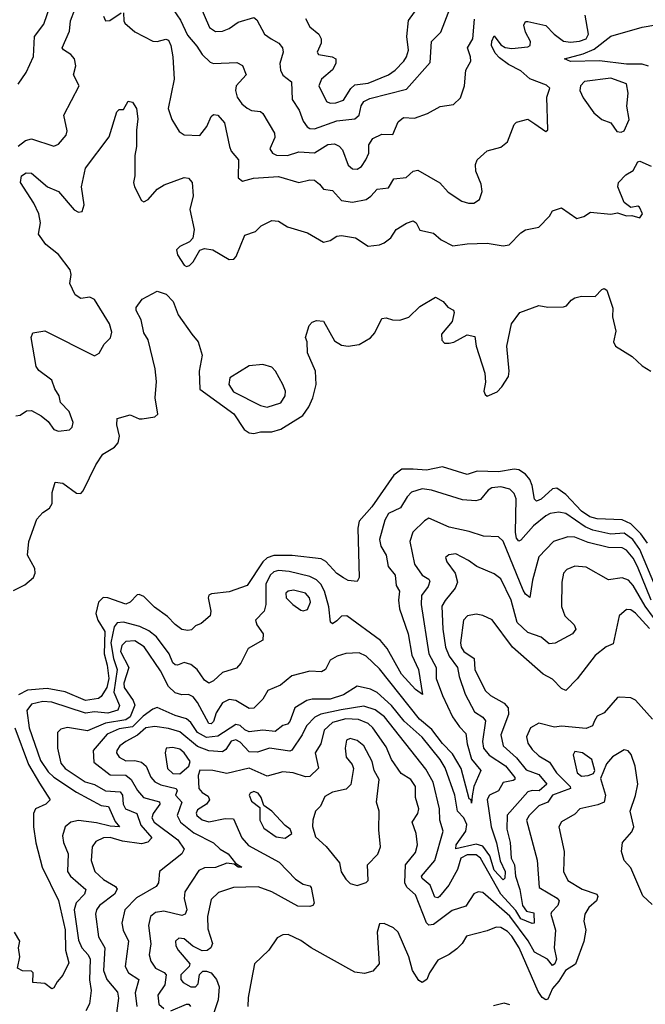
# Model space of a CAD drawing. Extents: x 1603745 to 1745082, y 385868 to 533966.
# Tile 253 of 256: x 1680472 to 1683259, y 424544 to 428930. Entities that reach past the tile are written whole.
import ezdxf

# ---------------------------------------------------------------- set-up
doc = ezdxf.new("R2010")
doc.units = 0

msp = doc.modelspace()

# ---------------------------------------------------------------- linework, layer by layer
at = {"layer": '0CON20XD'}
for points in [[(1680465, 428643.3), (1680501.4, 428695), (1680533.3, 428766.7), (1680538.9, 428855), (1680579.5, 428910.5), (1680607.7, 428992.2)], [(1680465, 428366.1), (1680498.8, 428391.2), (1680525, 428398.9), (1680625, 428366.7), (1680645, 428375.6), (1680680, 428415), (1680684.5, 428435), (1680668.6, 428505), (1680737.3, 428635), (1680711.8, 428685), (1680722.9, 428725), (1680716.2, 428755), (1680700.3, 428775), (1680667.3, 428795), (1680661.6, 428805), (1680695, 428878.1), (1680699, 428925), (1680718.7, 428975)], [(1681156, 428975), (1681188.4, 428928.4), (1681219.2, 428860.8), (1681262.1, 428812.1), (1681285, 428774.5), (1681320.1, 428740.1), (1681335, 428735.4), (1681439.1, 428739.1), (1681465.4, 428725.4), (1681481.1, 428685), (1681436.5, 428635), (1681434.2, 428615), (1681441.2, 428585), (1681461.5, 428555), (1681485, 428536.2), (1681505, 428525.6), (1681545, 428520.6), (1681555, 428512), (1681607.8, 428425), (1681608.8, 428405), (1681586.7, 428355), (1681598.6, 428335), (1681616, 428326), (1681665, 428324.7), (1681715, 428341.7), (1681785, 428336.7), (1681845, 428374), (1681875, 428377.3), (1681895, 428366.7), (1681909.9, 428349.9), (1681935, 428282.2), (1681955, 428266.2), (1681975, 428264.7), (1681995, 428276.2), (1682014.7, 428305), (1682027.2, 428335), (1682027.4, 428372.6), (1682045, 428400), (1682085, 428420.6), (1682135, 428419.2), (1682158.5, 428475), (1682182, 428495), (1682231.1, 428491.1), (1682288.1, 428511.9), (1682345, 428542.7), (1682405, 428552.5), (1682435, 428581.2), (1682453.5, 428635), (1682458.8, 428705), (1682481.5, 428745), (1682480.9, 428765), (1682467, 428805), (1682490.3, 428845), (1682498.3, 428931.7)], [(1681270, 429005), (1681318, 428895), (1681345, 428876.8), (1681375, 428878.8), (1681405, 428890), (1681445, 428919.2), (1681515, 428939.6), (1681528.8, 428928.8), (1681562.9, 428865), (1681592.5, 428845), (1681626.7, 428825), (1681642.7, 428805), (1681645.3, 428785), (1681631.4, 428735), (1681634.1, 428705), (1681645, 428683.5), (1681682.5, 428652.5), (1681685.8, 428575), (1681717.2, 428527.2), (1681735, 428478.1), (1681752.5, 428452.5), (1681765, 428444.7), (1681785, 428444.2), (1681885, 428479.3), (1681965, 428487.8), (1681984.8, 428505.2), (1681993.4, 428546.6), (1682005.4, 428565), (1682031.5, 428578.5), (1682195, 428621.2), (1682301.3, 428738.7), (1682306.7, 428833.3), (1682348.5, 428875), (1682391.4, 428985)], [(1681745.4, 428935), (1681765, 428898.2), (1681804.5, 428865), (1681814.6, 428845), (1681815.4, 428825), (1681798, 428785), (1681803.8, 428775), (1681864.6, 428764.6), (1681880.8, 428755), (1681880.6, 428735), (1681865, 428706), (1681816.7, 428665), (1681804.6, 428635), (1681839.4, 428565), (1681855, 428558.5), (1681880.4, 428559.6), (1681915, 428572.1), (1681946.9, 428623.1), (1681965, 428639.2), (1682025, 428647.7), (1682115.2, 428684.8), (1682145.4, 428705), (1682182.6, 428745), (1682195.7, 428765), (1682203.7, 428793.7), (1682196.8, 428855), (1682204.3, 428925.7), (1682265, 429010.8)], [(1680845.4, 428945), (1680855, 428924.4), (1680873.8, 428926.2), (1680925, 428960)], [(1680935, 428960), (1680935.7, 428925), (1680941.4, 428915), (1680985, 428875.4), (1681065, 428834.5), (1681085, 428832.9), (1681123.2, 428843.2), (1681135, 428838.6), (1681146.1, 428815), (1681154.4, 428765), (1681160.8, 428665), (1681134.4, 428534.4), (1681150.6, 428485), (1681182.1, 428432.1), (1681205, 428416.9), (1681275, 428414.5), (1681305.3, 428454.7), (1681325, 428498), (1681335, 428507.5), (1681355, 428504.4), (1681385, 428470), (1681406.2, 428365), (1681415, 428344.3), (1681446.7, 428305), (1681445.8, 428225), (1681465, 428210), (1681513.5, 428223.5), (1681625, 428231.5), (1681715, 428205.4), (1681765, 428216.9), (1681785, 428215.6), (1681808, 428198), (1681825, 428174.3), (1681865, 428169.2), (1681905.2, 428125.2), (1681955, 428117), (1682015, 428128.4), (1682036.7, 428143.3), (1682065, 428175.6), (1682115, 428181.4), (1682139.5, 428220.5), (1682193.1, 428226.9), (1682225, 428255.7), (1682245, 428259.4), (1682343, 428203), (1682381.2, 428161.2), (1682441.5, 428121.5), (1682472, 428112), (1682495, 428112.9), (1682521, 428129), (1682531.9, 428165), (1682527.8, 428197.8), (1682504.6, 428254.6), (1682502.7, 428285), (1682510.6, 428305), (1682555, 428345.7), (1682615, 428362), (1682644.6, 428385.4), (1682675, 428462.5), (1682685, 428473.3), (1682735, 428486.2), (1682766.5, 428466.5), (1682815, 428432.5), (1682825, 428440), (1682820, 428585), (1682833.3, 428625), (1682818.1, 428638.1), (1682745, 428666.8), (1682705, 428701.4), (1682650, 428730), (1682609.5, 428759.5), (1682590.7, 428780.7), (1682574.1, 428815), (1682574.8, 428835), (1682585, 428857.5), (1682615, 428818.1), (1682635, 428806.4), (1682665, 428801.6), (1682735, 428808.5), (1682745.5, 428815), (1682746.8, 428833.2), (1682724.6, 428875), (1682718.2, 428905), (1682725, 428921.4), (1682735, 428921.5), (1682815, 428904.6), (1682852.3, 428865), (1682895, 428834.5), (1682925, 428829.8), (1682965, 428834.8), (1682995.3, 428844.7), (1683006, 428865), (1682990.6, 428949.4)], [(1683272.6, 428722.6), (1683245, 428731.8), (1683175, 428731.1), (1683055, 428747.1), (1682925, 428744.3), (1682898.8, 428755), (1682982.2, 428777.8), (1683031.2, 428798.8), (1683105, 428856.2), (1683245, 428896.9), (1683305, 428907.3)], [(1683151.3, 428428.7), (1683165, 428434.5), (1683187.5, 428485), (1683176.7, 428545), (1683183.1, 428603.1), (1683175, 428644.2), (1683105, 428668.9), (1682988, 428655), (1682970.6, 428635), (1682967.5, 428615), (1682981.3, 428581.3), (1683029.4, 428515), (1683065, 428485.6), (1683105, 428470.9), (1683132.6, 428432.6), (1683151.3, 428428.7)], [(1680455, 427166), (1680475, 427168.8), (1680502.7, 427187.3), (1680525, 427189.4), (1680568, 427165), (1680599.6, 427139.6), (1680625, 427104.4), (1680645, 427096.9), (1680695, 427102.9), (1680705.6, 427115), (1680710.5, 427135), (1680692.5, 427185), (1680654, 427225), (1680648, 427255), (1680629.2, 427285), (1680615.7, 427325), (1680558, 427368), (1680545.4, 427385.4), (1680523.5, 427515), (1680531.2, 427535), (1680585, 427543.8), (1680805, 427432), (1680825.7, 427444.3), (1680848.6, 427485), (1680876.8, 427513.2), (1680882.5, 427537.5), (1680872.2, 427575), (1680805, 427684.3), (1680785, 427694.4), (1680745, 427688.5), (1680720, 427705), (1680695.6, 427755), (1680701.4, 427795), (1680697.5, 427815), (1680645, 427884.4), (1680588.5, 427928.5), (1680556.9, 427975), (1680564.6, 428025), (1680557.5, 428065), (1680535, 428112.5), (1680476, 428205), (1680481.2, 428235), (1680501.9, 428248.1), (1680525, 428245.6), (1680595.8, 428185.8), (1680645, 428163.9), (1680715, 428083.6), (1680735, 428073.1), (1680751.2, 428075), (1680760, 428105), (1680748.4, 428185), (1680765, 428268.8), (1680871.4, 428408.6), (1680905, 428520), (1680915, 428530), (1680935, 428530), (1680955, 428567.5), (1680975, 428562.5), (1680993.3, 428535), (1680998.9, 428488.9), (1680992.1, 428437.9), (1680992.5, 428365), (1680984.6, 428325), (1680985.6, 428235), (1680978.9, 428205), (1680984.5, 428185), (1681014.3, 428125), (1681025, 428118), (1681045, 428128.6), (1681085, 428174.6), (1681115.3, 428194.7)], [(1681115.3, 428194.7), (1681205, 428227.5), (1681225, 428224), (1681240, 428205), (1681245.6, 428145), (1681229.6, 428085), (1681249.4, 427995), (1681242.9, 427957.1), (1681229.1, 427940.9), (1681185, 427920), (1681171.5, 427905), (1681175, 427882.9), (1681205, 427836.2), (1681215, 427830.8), (1681228.8, 427835), (1681245, 427852), (1681275, 427903.8), (1681295, 427910.8), (1681333.3, 427905), (1681405, 427861.2), (1681426.1, 427863.9), (1681436.7, 427875), (1681475, 427970), (1681523.4, 427986.6), (1681548.5, 428011.5), (1681595, 428035.6), (1681625, 428032.9), (1681665, 428007.5), (1681755, 427980), (1681825, 427938.6), (1681855, 427946.9), (1681885, 427965.6), (1681905, 427968.1), (1681967.6, 427957.6), (1682025, 427920.6), (1682075, 427926.9), (1682095, 427935.6), (1682125, 427958.1), (1682148.9, 427995), (1682195, 428023.5), (1682225, 428034.2), (1682238.8, 428025), (1682255, 427992), (1682315, 427979.4), (1682349.1, 427949.1), (1682402.1, 427922.1), (1682465, 427932.2), (1682555, 427933.8), (1682625, 427921.9), (1682652.5, 427927.5), (1682705, 427981.2), (1682725.8, 427994.2), (1682785, 428006.2), (1682832.5, 428055), (1682845, 428078.8), (1682885, 428092.2), (1682954.2, 428044.2), (1682985, 428052.9), (1683015, 428073.3), (1683105, 428063.1), (1683135, 428070), (1683175, 428056), (1683198.3, 428058.3), (1683235, 428047.5), (1683246.2, 428065), (1683232.5, 428095), (1683225, 428098.8), (1683195, 428093.3), (1683164, 428115), (1683136.7, 428185), (1683140, 428205), (1683171.5, 428238.5), (1683205, 428258.8), (1683225, 428296.5), (1683235, 428299.6), (1683285, 428278)], [(1680445, 426387.1), (1680495, 426412), (1680534.7, 426445.3), (1680542, 426465), (1680540, 426485), (1680507.5, 426545), (1680512.5, 426605), (1680548.8, 426705), (1680575, 426734.5), (1680605.8, 426754.2), (1680617.5, 426775), (1680616.7, 426823.3), (1680630.3, 426869.7), (1680665, 426865.5), (1680725, 426820.8), (1680745, 426820), (1680755, 426831.2), (1680812.3, 426947.7), (1680842.2, 426995), (1680895, 427025.8), (1680911.4, 427045), (1680917.1, 427075), (1680904.4, 427125.6), (1680906, 427154), (1680965, 427169.4), (1681005, 427151.4), (1681018.3, 427151.7), (1681075, 427161.2), (1681087.3, 427172.7), (1681075.6, 427245), (1681082.3, 427317.7), (1681075.3, 427375), (1681044, 427504), (1681025.4, 427535), (1681013, 427593), (1680990.6, 427635), (1680991.4, 427648.6), (1681017.5, 427685), (1681085, 427720), (1681125, 427707.5), (1681155.4, 427675.4), (1681178.8, 427615), (1681238.7, 427528.7)], [(1681238.7, 427528.7), (1681267.5, 427495), (1681285.8, 427435), (1681271.4, 427365), (1681274.6, 427284.6), (1681426.1, 427175), (1681471.6, 427105), (1681495, 427089.6), (1681515, 427086.6), (1681545, 427094.8), (1681595, 427093.7), (1681635, 427105.3), (1681733.5, 427166.5), (1681760.8, 427205), (1681777.9, 427245), (1681792.5, 427305), (1681790.4, 427365), (1681754.5, 427445.5), (1681753.1, 427495), (1681745.8, 427515), (1681762.3, 427567.7), (1681775, 427582.5), (1681795, 427590), (1681825, 427586.7), (1681875, 427499.2), (1681905, 427480), (1681935, 427475.7), (1681985, 427482.9), (1682035, 427512.2), (1682054.5, 427535), (1682085, 427599.2), (1682105, 427602.2), (1682132.9, 427592.9), (1682165, 427592), (1682205, 427605.6), (1682255, 427652.5), (1682325, 427694), (1682358.8, 427675), (1682379.7, 427649.7), (1682405, 427636.7), (1682407.5, 427625), (1682398.6, 427585), (1682351.5, 427528.5), (1682352, 427502), (1682365, 427488.9), (1682385, 427488.5), (1682406.2, 427493.8), (1682465, 427525.8), (1682498.8, 427518.8), (1682506.1, 427475), (1682544.4, 427355), (1682546.5, 427315), (1682540, 427275), (1682545, 427260), (1682555, 427252.5), (1682598.3, 427271.7), (1682620.5, 427295), (1682649.2, 427340.8), (1682652.7, 427365), (1682642.3, 427475), (1682662.5, 427575), (1682700.6, 427625), (1682785, 427657.3), (1682825, 427650), (1682895, 427650.6), (1682908, 427655), (1682929.1, 427680.9), (1682945, 427690.6), (1682975, 427698.6), (1683035, 427697.5), (1683065, 427727.5), (1683075, 427732), (1683088, 427725), (1683113.5, 427645), (1683112.9, 427607.1), (1683127.1, 427542.9), (1683117.5, 427495), (1683125.7, 427475), (1683200.1, 427430.1), (1683245, 427388.6), (1683282.9, 427365)], [(1681575, 427204), (1681635, 427223.3), (1681655.3, 427255), (1681655.8, 427275), (1681644.7, 427305), (1681611.8, 427365), (1681595, 427382.5), (1681555, 427394.5), (1681495, 427388.2), (1681408.6, 427335), (1681404.5, 427305), (1681425, 427272.5), (1681545, 427211.8), (1681575, 427204)], [(1683268.8, 426598.8), (1683239.4, 426639.4), (1683194.1, 426685), (1683155, 426702), (1683045, 426706.7), (1683012.4, 426715), (1682975, 426740.2), (1682905, 426814.4), (1682865, 426842.8), (1682845, 426840), (1682795, 426793.8), (1682774.7, 426784.7), (1682764.8, 426794.8), (1682755.5, 426855), (1682745, 426881.5), (1682725.2, 426905.1), (1682695.5, 426925.5), (1682675, 426928.2), (1682605, 426915.3), (1682510.4, 426919.6), (1682465, 426903.8), (1682355, 426938.4), (1682285, 426923.2), (1682225, 426927.4), (1682175, 426928.4), (1682138.2, 426901.8), (1682040.3, 426759.7), (1681985, 426695.6), (1681978.6, 426665), (1681984.4, 426445), (1681975, 426427.5), (1681935, 426432.5), (1681915, 426444), (1681885, 426463.1), (1681835.9, 426515.9), (1681815, 426528.2), (1681686.4, 426543.6), (1681605, 426543.8), (1681575, 426532.4), (1681555, 426514.8), (1681485, 426410), (1681405, 426381.1), (1681326.9, 426373.1), (1681315, 426366.2), (1681311.9, 426355), (1681324.4, 426295), (1681321.4, 426275), (1681280.3, 426239.7), (1681255, 426230), (1681237.1, 426212.9), (1681221.4, 426208.6), (1681195, 426214.4), (1681165, 426235.6), (1681131, 426271), (1681073, 426313), (1681025, 426360.5), (1681005, 426369.5), (1680995, 426368.5), (1680965, 426336), (1680945, 426326.7), (1680865, 426355.2), (1680844.4, 426355.6), (1680824.1, 426335), (1680812, 426285), (1680820.9, 426255), (1680852.3, 426205), (1680848.6, 426105), (1680862.7, 426055), (1680869.8, 425995), (1680860.6, 425955), (1680835, 425914.7), (1680823.2, 425906.8), (1680765, 425897.2), (1680675, 425936.6), (1680595, 425951.2), (1680507.2, 425942.8), (1680467.6, 425922.4)], [(1683303.6, 426403.6), (1683235, 426569.8), (1683202.9, 426615), (1683165, 426642.6), (1683105, 426638.7), (1683025, 426655.4), (1682991.2, 426671.2), (1682905, 426730.4), (1682873, 426737), (1682835, 426730.3), (1682815, 426720.3), (1682760.3, 426675), (1682705, 426611.8), (1682695, 426607.5), (1682685, 426621.1), (1682680.3, 426645), (1682684.2, 426795), (1682675, 426820), (1682655, 426838.9), (1682615, 426848.8), (1682575, 426844.1), (1682558.2, 426835), (1682525, 426792.7), (1682503.9, 426786.1), (1682445, 426791.5), (1682306.9, 426835), (1682265, 426840.8), (1682216.9, 426825), (1682197.5, 426805), (1682168.2, 426755), (1682115, 426730), (1682098.6, 426701.4), (1682074.7, 426615), (1682081.6, 426585), (1682104.6, 426545), (1682113.8, 426493.8), (1682144.2, 426455), (1682149, 426409), (1682164.6, 426385), (1682159.4, 426345), (1682164.2, 426305), (1682203.2, 426195), (1682218.9, 426098.9), (1682248.8, 426035), (1682265.9, 425924.1), (1682235, 425945.7), (1682173.3, 426015), (1682108.7, 426128.7), (1682079.7, 426165), (1681930, 426275), (1681905, 426272.7), (1681885, 426251.8), (1681865, 426239.1), (1681856.9, 426246.9), (1681849, 426315), (1681829.8, 426385), (1681813.4, 426415), (1681794.4, 426434.4), (1681765, 426449.7), (1681672.6, 426472.6), (1681625, 426476.1), (1681605, 426470.9), (1681587.8, 426455), (1681568.4, 426415), (1681568.7, 426325), (1681561.2, 426295), (1681522.8, 426255), (1681528.6, 426235), (1681556.1, 426195), (1681555, 426165.7), (1681490.7, 426129.3), (1681456.7, 426063.3), (1681438.3, 426041.7), (1681375, 426022.8), (1681335, 425985.4), (1681315, 425974.5), (1681295, 425987.5), (1681263.1, 426035), (1681235, 426058.4), (1681205, 426066.6), (1681175, 426054.1), (1681165, 426056.1), (1681155, 426065.6), (1681137.5, 426105), (1681081.6, 426181.6), (1681047.9, 426207.9), (1681007, 426227), (1680935, 426247), (1680907.1, 426242.9), (1680893.9, 426225), (1680878.7, 426155), (1680889.6, 426085), (1680907, 426035), (1680892.5, 425935), (1680917.1, 425875), (1680909.3, 425855), (1680865, 425841.4), (1680805, 425846.7), (1680765, 425841.2), (1680615, 425890), (1680575, 425892.8), (1680525, 425881.1), (1680505, 425852.5), (1680514.2, 425775), (1680565, 425629.5), (1680599.2, 425579.2), (1680625, 425555.6), (1680725, 425488.7), (1680835, 425430.3), (1680868, 425425), (1680898.1, 425358.1), (1680916.4, 425335), (1680875, 425337.6), (1680815, 425352.8)], [(1683284.2, 426344.2), (1683223.8, 426495), (1683205, 426530.9), (1683175, 426566.5), (1683155, 426578), (1683095, 426578.6), (1683005, 426601.4), (1682945, 426624.8), (1682913.3, 426626.7), (1682850.6, 426605), (1682785, 426536.9), (1682756, 426434), (1682745, 426356), (1682725, 426371.5), (1682715, 426389.4), (1682625, 426606.4), (1682605, 426626.5), (1682538.7, 426628.7), (1682475, 426650.8), (1682385, 426668.9), (1682295, 426709.1), (1682275, 426697.8), (1682223.2, 426646.8), (1682209.6, 426605), (1682230.5, 426505), (1682265, 426456.2), (1682295, 426437.5), (1682298.8, 426428.8), (1682291.8, 426405), (1682261.9, 426365), (1682260, 426325), (1682294.7, 426105), (1682327.5, 426045), (1682326.7, 425995), (1682355, 425920), (1682400.8, 425825), (1682430.6, 425780.6), (1682459.9, 425749.9), (1682464.8, 425705), (1682485, 425636.1), (1682526.4, 425585), (1682494.4, 425515), (1682487.8, 425472.2), (1682485, 425440), (1682483.3, 425455), (1682475, 425460), (1682438.3, 425595), (1682399.6, 425659.6), (1682355.6, 425705.6), (1682308.3, 425768.3), (1682252.8, 425815), (1682075, 426037.8), (1682015, 426094.5), (1681985, 426109.6), (1681925, 426106.2), (1681885.8, 426094.2), (1681855, 426076.9), (1681834.6, 426035.4), (1681816.2, 426025), (1681765, 426027.9), (1681685, 426007.8), (1681634.7, 425965.3), (1681577.6, 425942.4), (1681555, 425903.3), (1681515, 425863.4), (1681495, 425862), (1681435, 425897.6), (1681405, 425901.5), (1681375, 425886.4), (1681346.9, 425843.1), (1681335, 425803.8), (1681325, 425793.2), (1681315, 425794.7), (1681265, 425888.4), (1681245, 425913.1), (1681225, 425924), (1681195, 425922.9), (1681165, 425931), (1681135, 425959.3), (1681099, 426029), (1681027, 426137), (1680985, 426163.6), (1680945, 426160.9), (1680927.6, 426142.4), (1680922, 426115), (1680957.9, 426045), (1680936.9, 425975), (1680937.8, 425955), (1680977.5, 425897.5), (1680985.9, 425875.9), (1680965.1, 425825), (1680945, 425811.1), (1680854.1, 425795.9), (1680775, 425762.9), (1680685, 425777.2), (1680655, 425769.6), (1680640.5, 425755), (1680640.8, 425685), (1680655, 425618.8), (1680675, 425593.9), (1680764.4, 425534.4), (1680805, 425523.5), (1680855, 425495.6), (1680920.7, 425490.7), (1680929.8, 425475), (1680934, 425435), (1680944.2, 425415), (1680993.5, 425393.5), (1681012.1, 425342.1), (1681060.4, 425285), (1681043.2, 425266.8), (1681015, 425258.5), (1680930.9, 425270.9), (1680875, 425287.2), (1680845, 425286.2), (1680811, 425269), (1680794.6, 425245), (1680790.6, 425185), (1680807.8, 425135), (1680845, 425100.8), (1680899.6, 425069.6), (1680907.3, 425057.3), (1680895.2, 425035), (1680827.8, 424985), (1680814.7, 424965), (1680810.8, 424945), (1680823.5, 424845), (1680851.2, 424795), (1680846.3, 424695), (1680861.3, 424655), (1680908.8, 424598.8), (1680911.9, 424571.9), (1680904.2, 424505)], [(1683295, 426266.8), (1683257.9, 426317.9), (1683205, 426409.2), (1683183.6, 426433.7), (1683155, 426443.9), (1683095, 426434.6), (1682995, 426491.1), (1682945, 426495.6), (1682908.9, 426481.1), (1682894.5, 426465), (1682886.8, 426425), (1682886.2, 426316.2), (1682900.5, 426275), (1682941.4, 426235), (1682948.9, 426215), (1682935, 426194.5), (1682857.3, 426152.8), (1682830.5, 426150.5), (1682795, 426178.8), (1682735, 426199.6), (1682688.2, 426245), (1682661.2, 426345), (1682615, 426440), (1682585, 426461.1), (1682508.6, 426495), (1682471.7, 426521.7), (1682415, 426550.5), (1682383.7, 426546.3), (1682369.2, 426535), (1682374.4, 426515), (1682412.4, 426465), (1682421.8, 426425), (1682411.8, 426398.2), (1682366.8, 426343.2), (1682353.1, 426316.9), (1682356.8, 426215), (1682368.7, 426135), (1682384.8, 426095), (1682422.6, 426045), (1682429.2, 426005), (1682456.2, 425926.2), (1682497.6, 425847.6), (1682535, 425823.6), (1682546.6, 425806.6), (1682534.4, 425715), (1682538.3, 425685), (1682563.2, 425653.2), (1682636.8, 425606.8), (1682677.7, 425555), (1682677.7, 425545), (1682669.6, 425540.4), (1682625, 425532.3), (1682605, 425494.5), (1682565, 425475.3), (1682555, 425455.8), (1682572.5, 425335), (1682595.9, 425264.1), (1682612.5, 425182.5), (1682635.3, 425135), (1682633.5, 425106.5), (1682625, 425098.5), (1682585, 425141.3), (1682565.9, 425205.9), (1682535, 425248.8), (1682505, 425256.9), (1682415, 425236), (1682416.4, 425255), (1682459.8, 425315), (1682463.4, 425345), (1682451, 425375), (1682422.1, 425405), (1682410.5, 425475), (1682367.5, 425597.5), (1682345, 425634.7), (1682265, 425733.8), (1682185.2, 425805), (1682129, 425875), (1682065, 425932.4), (1682035, 425947.5), (1681975, 425961.2), (1681915, 425923.3), (1681855, 425903.8), (1681775, 425903.9), (1681752, 425898)], [(1681735, 426296.5), (1681755, 426303.3), (1681767.8, 426335), (1681762.5, 426355), (1681745.5, 426375.5), (1681691.8, 426388.2), (1681668.8, 426385), (1681657.5, 426375), (1681660, 426355), (1681689.4, 426325), (1681725, 426299.5), (1681735, 426296.5)], [(1683278, 426218), (1683215, 426286.9), (1683195, 426301.2), (1683175, 426302.5), (1683142.4, 426275), (1683115, 426150), (1683085, 426135.8), (1683035, 426098.5), (1682955, 425994.4), (1682905, 425941.9), (1682885, 425950.5), (1682845, 425992.5), (1682804.6, 426015), (1682666.9, 426135), (1682576.7, 426256.7), (1682535, 426276.2), (1682505, 426282.5), (1682467.5, 426275), (1682449.1, 426255), (1682435.7, 426155), (1682438.8, 426135), (1682450.9, 426115), (1682495.9, 426085), (1682500, 426035), (1682545, 425942.5), (1682569.1, 425919.1), (1682629.5, 425885), (1682647.3, 425865), (1682650, 425835), (1682615.3, 425745), (1682625.3, 425695), (1682685, 425641.7), (1682728.5, 425588.5), (1682785, 425568), (1682820, 425525), (1682785.5, 425494.5), (1682755, 425496.9), (1682735, 425490), (1682643.2, 425386.8), (1682642.2, 425325), (1682657, 425265), (1682661.6, 425195), (1682675.6, 425165), (1682680.3, 425115), (1682700.4, 425055), (1682712, 424985), (1682729.7, 424959.7), (1682762.1, 424952.1), (1682763.8, 424906.2), (1682755, 424904.7), (1682704.9, 424925), (1682682.4, 424962.4), (1682614.6, 425034.6), (1682525.2, 425195.2), (1682505, 425210.4), (1682465, 425209.5), (1682436.8, 425195), (1682422.8, 425145), (1682383.8, 425075), (1682342.5, 425025), (1682335, 425018.9), (1682321.9, 425021.9), (1682300.2, 425075), (1682265.2, 425105), (1682262.5, 425115), (1682321.3, 425185), (1682358.9, 425315), (1682343.2, 425365), (1682341.7, 425415), (1682314.1, 425534.1), (1682281.1, 425591.1), (1682097.3, 425825), (1682055, 425856.3), (1682005, 425872.1), (1681903.6, 425856.4), (1681814.1, 425835.9), (1681786.6, 425823.4), (1681749.3, 425785), (1681731.1, 425745), (1681685, 425676.5), (1681675, 425672.2), (1681585, 425684.8), (1681532.1, 425667.9), (1681495, 425669.2), (1681455, 425712.3), (1681435, 425721.5), (1681415, 425716.7), (1681390.5, 425679.5), (1681375, 425668.9), (1681315, 425672.9), (1681265, 425693), (1681185, 425757.3), (1681135, 425772.7), (1681075, 425782.1), (1681035, 425775.9), (1680996.7, 425743.3), (1680945.5, 425715), (1680919.2, 425695), (1680904.8, 425675.2), (1680904.3, 425664.3), (1680915.4, 425645), (1680945, 425629.3), (1680985, 425630), (1681015, 425622.4), (1681035.2, 425605), (1681056, 425556), (1681075, 425535.3), (1681101.7, 425521.7), (1681168.9, 425505), (1681174.5, 425495), (1681166.8, 425475), (1681194.6, 425445), (1681173.3, 425385), (1681189.2, 425355), (1681248.3, 425308.3), (1681335, 425263.1), (1681364.8, 425234.7), (1681400.4, 425215), (1681433, 425173), (1681462.5, 425155), (1681445, 425154.6), (1681428.3, 425168.3), (1681395, 425172.9), (1681345, 425153.3), (1681295, 425152.7), (1681269.8, 425140.2), (1681207.5, 425045), (1681205.2, 425015), (1681216.4, 424965), (1681208.9, 424945), (1681195, 424939.6), (1681115, 424958.3), (1681077.6, 424952.4), (1681055.4, 424935), (1681046.5, 424895), (1681056.5, 424813.5), (1681049.8, 424765), (1681056.1, 424736.1), (1681076.8, 424705), (1681116.2, 424686.2), (1681124.8, 424674.8), (1681118.9, 424631.1), (1681087.8, 424585), (1681091.7, 424545), (1681113.9, 424525)], [(1683291.5, 425815), (1683215, 425898.6), (1683195, 425908.6), (1683145, 425912.5), (1683135, 425911.2), (1683075, 425842), (1683045, 425828), (1683032.5, 425807.5), (1683022.9, 425785), (1682995, 425773.3), (1682885, 425782.5), (1682855, 425777.9), (1682785, 425796.7), (1682747.6, 425775), (1682729.7, 425735), (1682735, 425708.1), (1682755, 425678.9), (1682785, 425651.6), (1682832.3, 425622.3), (1682862.6, 425575), (1682923.8, 425515), (1682925.3, 425505), (1682845, 425476.1), (1682825, 425444.6), (1682785, 425427.6), (1682740.9, 425385), (1682728.9, 425365), (1682776.4, 425186.4), (1682786.7, 425065), (1682866.5, 425016.5), (1682875.7, 425005), (1682869.3, 424985), (1682840.3, 424955), (1682837.6, 424945), (1682859.3, 424875), (1682852.6, 424795), (1682862.6, 424745), (1682856.4, 424725), (1682845, 424716.8), (1682823.3, 424745), (1682765, 424776.4), (1682736.9, 424826.9), (1682655, 424936.9), (1682535, 425042.7), (1682515, 425045.5), (1682495, 425036.2), (1682459.3, 424980.7), (1682398.3, 424961.7), (1682315, 424899.7), (1682295, 424896.9), (1682285, 424907.1), (1682235, 425032.5), (1682196.2, 425066.2), (1682188.1, 425085), (1682191.1, 425165), (1682235, 425220), (1682244.6, 425255), (1682238.4, 425305), (1682220, 425355), (1682245.6, 425394.4), (1682249.8, 425415), (1682234.6, 425465), (1682235.6, 425515), (1682215, 425546.2), (1682171.8, 425571.8), (1682128.9, 425635), (1682105, 425690.9), (1682045.8, 425775), (1682024.6, 425794.6), (1681982.1, 425812.1), (1681925, 425815.8), (1681865, 425800), (1681827.9, 425765), (1681814.2, 425705), (1681788.7, 425665), (1681803.3, 425596.7), (1681765, 425559.6), (1681745, 425557.1), (1681690, 425575), (1681645, 425580), (1681575, 425560.8), (1681495, 425595.8), (1681395, 425571.9), (1681332.5, 425585), (1681275, 425587.5), (1681267.2, 425562.8), (1681269.8, 425505), (1681285, 425487.1), (1681311.3, 425471.3), (1681317.9, 425455), (1681304.3, 425435.7), (1681265, 425410), (1681258.8, 425395), (1681261.8, 425385), (1681285, 425365.8), (1681315, 425357.4), (1681388.2, 425371.8), (1681425, 425370.5), (1681462, 425285), (1681490.8, 425250.8), (1681628, 425178), (1681701.4, 425101.4), (1681735, 425078.7), (1681765, 425071.9), (1681771.1, 425065), (1681784.3, 424995), (1681778, 424985), (1681765, 424980), (1681711, 424981), (1681595.6, 425045), (1681535, 425066.8), (1681425, 425064), (1681357.5, 425042.5), (1681325, 425010.8), (1681309.3, 424935), (1681310.7, 424880.7), (1681330.9, 424815), (1681323.5, 424795), (1681306.7, 424783.3), (1681285, 424782.1), (1681243.4, 424803.4), (1681205, 424836.1), (1681181, 424839), (1681166.9, 424825), (1681168.2, 424805), (1681178.5, 424785), (1681230.6, 424725), (1681227.8, 424712.2), (1681190, 424675), (1681190.7, 424655), (1681201, 424641), (1681235, 424621.6), (1681255, 424622.1), (1681267.5, 424635), (1681273.3, 424676.7), (1681288.8, 424691.2), (1681305, 424692.5), (1681325, 424684.2), (1681348.5, 424655), (1681361.3, 424621.3), (1681356.4, 424563.6), (1681332.6, 424492.6)], [(1681752, 425898), (1681698, 425865), (1681675, 425804), (1681665, 425792), (1681645, 425785.8), (1681610.4, 425759.6), (1681555, 425765.2), (1681495, 425757.6), (1681475, 425766.7), (1681455, 425785.7), (1681435, 425790.7), (1681355, 425738.7), (1681305, 425733.2), (1681264.3, 425754.3), (1681235, 425799.6), (1681215.5, 425815.5), (1681165, 425830.2), (1681085, 425866.8), (1681065, 425859.3), (1681021.9, 425828.1), (1680975, 425780.7), (1680915, 425771.9), (1680862.2, 425747.8), (1680800.4, 425675), (1680803.1, 425623.1), (1680875, 425566.8), (1680945.8, 425565), (1680968.4, 425545), (1680996.9, 425496.9), (1681024.6, 425465), (1681095.8, 425445.8), (1681096.8, 425435), (1681066.6, 425393.4), (1681061.6, 425375), (1681071.2, 425355), (1681177.4, 425277.4), (1681204.7, 425235), (1681194, 425215), (1681095.6, 425135), (1681090, 425085), (1681080.5, 425069.5), (1680992.1, 425017.9), (1680941.2, 424965), (1680926.9, 424905), (1680933.4, 424875), (1680957.3, 424825), (1680942.8, 424712.8), (1680957.8, 424685), (1681003.2, 424655), (1680987.5, 424595), (1680994.1, 424534.1)], [(1680450.6, 425775), (1680512.4, 425612.4), (1680561.2, 425528.8), (1680608, 425455), (1680589.2, 425435), (1680542.5, 425415), (1680534.7, 425394.7), (1680534.6, 425334.6), (1680544, 425264), (1680572.5, 425155), (1680645, 425006), (1680675, 424876.2), (1680676.3, 424785), (1680691.7, 424728.3), (1680665, 424674), (1680638.8, 424645), (1680625, 424617.5), (1680615, 424613.3), (1680585, 424636.7), (1680531.7, 424641.7), (1680532.5, 424685), (1680525, 424692.5), (1680485, 424693.3), (1680462.5, 424705), (1680472.5, 424755), (1680466.7, 424795), (1680472.5, 424825), (1680449.1, 424865)], [(1681975, 425074), (1682015, 425086), (1682024, 425095), (1682021.5, 425165), (1682066.9, 425213.1), (1682079.7, 425245), (1682071.5, 425321.5), (1682072.9, 425405), (1682061.1, 425445), (1682073.8, 425545), (1682051.8, 425585), (1682042.8, 425625), (1682005.2, 425695), (1681975, 425718.5), (1681945, 425727.8), (1681928.6, 425721.4), (1681922.3, 425685), (1681926.5, 425645), (1681952.8, 425612.8), (1681959.1, 425595), (1681946.6, 425523.4), (1681927, 425503), (1681865, 425489.3), (1681830.8, 425469.2), (1681812.7, 425427.3), (1681790, 425405), (1681778.1, 425365), (1681776.8, 425336.8), (1681790, 425290), (1681837.8, 425247.8), (1681897.5, 425175), (1681904.5, 425134.5), (1681925, 425101.2), (1681945, 425082.9), (1681975, 425074)], [(1681185, 425570.9), (1681225.6, 425605), (1681231.8, 425625), (1681205.2, 425665), (1681185, 425680.5), (1681155, 425688), (1681125.5, 425684.5), (1681120, 425665), (1681131.2, 425595), (1681155, 425572.7), (1681185, 425570.9)], [(1683288.6, 424988.6), (1683247.6, 425027.6), (1683195, 425152), (1683164.4, 425185), (1683152.9, 425225), (1683157.1, 425265), (1683198.3, 425311.7), (1683207.5, 425335), (1683191.3, 425405), (1683215, 425474.2), (1683225.2, 425525), (1683213.7, 425605), (1683196.4, 425656.4), (1683182.6, 425672.6), (1683165, 425677.7), (1683113, 425647), (1683086.2, 425615), (1683059.3, 425550.7), (1683081.5, 425475), (1683075.4, 425444.6), (1683047.8, 425432.2), (1682967.1, 425415), (1682945, 425390.8), (1682885, 425356.9), (1682873.2, 425335), (1682897.1, 425225), (1682894.7, 425135), (1682913.1, 425095), (1682977.5, 425057.5), (1683042.5, 425035), (1683047.8, 425025), (1683040.8, 425005), (1683007.2, 424975), (1682988.7, 424945), (1682984.7, 424915), (1682993.2, 424875), (1682985.4, 424824.6), (1682947.4, 424722.6), (1682903.2, 424695), (1682873.5, 424646.5), (1682845, 424615.2), (1682825, 424566.8), (1682815, 424564.8), (1682800, 424575), (1682781.5, 424601.5), (1682697.3, 424795), (1682665, 424847.4), (1682645, 424868.6), (1682615, 424886.7), (1682595, 424888.2), (1682555, 424871.1), (1682462.6, 424847.4), (1682443.5, 424815), (1682418.7, 424791.3), (1682385, 424765.4), (1682335, 424740.8), (1682296.9, 424685), (1682285.7, 424654.3), (1682265, 424641.2), (1682249.7, 424649.7), (1682221.5, 424695), (1682205.4, 424755), (1682157.5, 424865), (1682138, 424885), (1682095, 424903.8), (1682075, 424902.5), (1682064.2, 424865), (1682073.8, 424725), (1682045, 424691.2), (1682008.8, 424681.2), (1681965, 424687.8), (1681771.1, 424795), (1681725, 424828.5), (1681667.5, 424855), (1681645, 424854.2), (1681619.1, 424840.9), (1681581.4, 424785), (1681518.6, 424725), (1681505.5, 424654.5), (1681489.5, 424575), (1681488.5, 424535)], [(1682975, 425560.6), (1683005, 425562.7), (1683027.5, 425572.5), (1683034, 425585), (1683020, 425635), (1682978.6, 425665), (1682945, 425670.6), (1682937.8, 425655), (1682955.7, 425575.7), (1682975, 425560.6)], [(1681655, 425284.6), (1681684.3, 425305), (1681676.9, 425325), (1681655, 425340.5), (1681595, 425404.6), (1681559.1, 425429.1), (1681548.2, 425465), (1681535, 425484.4), (1681515, 425491.8), (1681498.6, 425485), (1681494.6, 425475), (1681505, 425449.4), (1681541.4, 425421.4), (1681542.5, 425365), (1681559.2, 425329.2), (1681615, 425289.6), (1681655, 425284.6)], [(1680815, 425352.8), (1680735, 425362.2), (1680700, 425355), (1680674.5, 425335), (1680662.9, 425295), (1680666.9, 425265), (1680687.9, 425215), (1680685.3, 425135), (1680698.2, 425115), (1680766.4, 425055), (1680761.8, 425035), (1680723.3, 424996.7), (1680714.8, 424965), (1680735, 424829.5), (1680748.8, 424795), (1680777.9, 424765), (1680786.5, 424745), (1680783.4, 424653.4), (1680790.3, 424605), (1680783.8, 424546.2), (1680767.3, 424515)], [(1681145, 424515.2), (1681215, 424544.7), (1681225.8, 424545), (1681233.1, 424535)], [(1682655, 424541.9), (1682630.3, 424549.7), (1682583.2, 424536.8)]]:
    msp.add_lwpolyline(points, dxfattribs=at)

doc.saveas('drawing.dxf')
